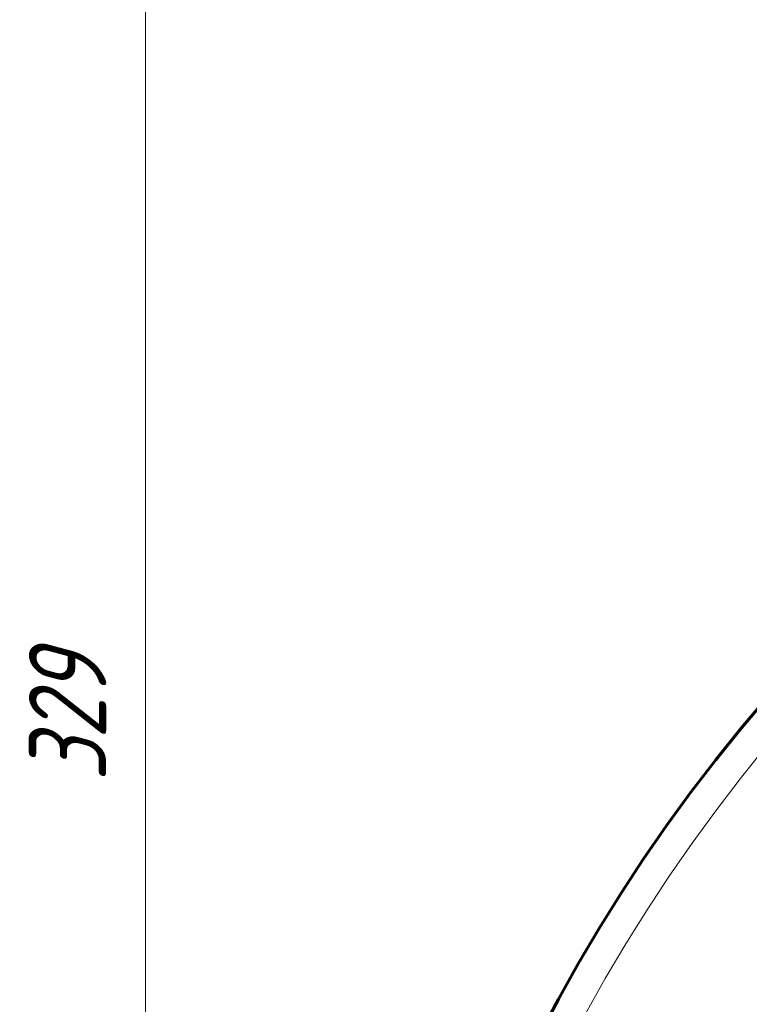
# Model space of a CAD drawing. Header units: millimetres. Extents: x -208 to 689, y -548 to 352.
# Tile 9 of 30: x -208 to -160, y 138 to 202. Entities that reach past the tile are written whole.
import ezdxf

# ---------------------------------------------------------------- set-up
doc = ezdxf.new("R2010")
doc.units = ezdxf.units.MM
doc.linetypes.add('K5LT_BASIC', pattern=[0])
doc.linetypes.add('K5LT_THIN', pattern=[0])
doc.styles.add('KDIMTEXTSTYLE', font='GOST_AU.SHX', dxfattribs={"width": 0.96, "oblique": 15, "height": 5})
doc.styles.add('KTEXTSTYLE', font='GOST_AU.SHX', dxfattribs={"width": 0.96, "height": 5})
doc.dimstyles.new('KDIMSTYLE (1.00)', dxfattribs={"dimtxt": 5, "dimasz": 1, "dimexe": 2, "dimexo": 0, "dimgap": 1, "dimtad": 1, "dimtxsty": 'KDIMTEXTSTYLE', "dimsah": 1, "dimcen": 0, "dimdle": 1, "dimadec": 0, "dimazin": 0, "dimtfac": 0.667, "dimtmove": 0, "dimatfit": 3, "dimfxl": 1, "dimtvp": 1, "dimtolj": 1, "dimtzin": 0, "dimarcsym": 0})

# ---------------------------------------------------------------- blocks, each defined once
blk = doc.blocks.new('D0')
for points in [[(-198.809, 328.147), (-199.467, 333.147), (-200.126, 328.147), (-199.467, 328.647)], [(-199.467, 3), (-198.809, 8), (-199.467, 7.5), (-200.126, 8)]]:
    blk.add_hatch(color=7).paths.add_polyline_path(points)
at = {"color": 7, "linetype": 'K5LT_THIN', "lineweight": 18}
for p, q in [((0, 333.147), (-201.467, 333.147)), ((-200.126, 328.147), (-199.467, 333.147)), ((-199.467, 333.147), (-198.809, 328.147)), ((-199.467, 3), (-199.467, 333.147)), ((-199.467, 328.647), (-200.126, 328.147)), ((-198.809, 328.147), (-199.467, 328.647)), ((-199.467, 3), (-200.126, 8)), ((-200.126, 8), (-199.467, 7.5)), ((-199.467, 7.5), (-198.809, 8)), ((-198.809, 8), (-199.467, 3)), ((3.754, 3), (-201.467, 3))]:
    blk.add_line(p, q, dxfattribs=at)
blk.add_wipeout([(-200.467, 152.526), (-207.603, 152.526), (-207.603, 163.036), (-200.467, 163.036)])
at = {"color": 7, "insert": (-207.002, 152.526), "char_height": 5, "attachment_point": 1, "rotation": 90, "style": 'KTEXTSTYLE'}
blk.add_mtext('\\H3.5;\\W0.965;\\Q15;\\Q15;\\H5.00;329', dxfattribs=at)
blk = doc.blocks.new('KDIMARROW_01')
blk.add_hatch(color=0).paths.add_polyline_path([(0, 0), (-5, 0.658), (-4.5, 0), (-5, -0.658)])
at = {"color": 0, "linetype": 'K5LT_THIN', "lineweight": 18}
for p, q in [((-4.5, 0), (-5, 0.658)), ((-5, 0.658), (0, 0)), ((0, 0), (-5, -0.658)), ((-5, -0.658), (-4.5, 0)), ((0, 0), (-1, 0))]:
    blk.add_line(p, q, dxfattribs=at)

msp = doc.modelspace()

# ---------------------------------------------------------------- linework, layer by layer
at = {"color": 150, "linetype": 'K5LT_BASIC', "lineweight": 60, "true_color": 0x0080ff}
msp.add_circle((-76, 86), 110, dxfattribs=at)
at = {"color": 7, "linetype": 'K5LT_THIN', "lineweight": 18}
msp.add_circle((-76, 86), 108, dxfattribs=at)

# ---------------------------------------------------------------- next in the draw order: dimensions: what is measured, and where the dimension line sits
at = {"color": 7}
dim = msp.add_linear_dim(base=(-199.467, 3), p1=(0, 333.147), p2=(3.754, 3), angle=90, text='\\H5.0;\\W0.965;\\Q15;\\H5.0;\\W0.965;\\Q15;\\Q15;329', dimstyle='KDIMSTYLE (1.00)', override={"dimexo": 0, "dimblk1": 'KDIMARROW_01', "dimblk2": 'KDIMARROW_01', "dimse1": 0, "dimse2": 0, "dimclrt": 7, "dimtolj": 1}, dxfattribs=at)
dim.commit()
dim.dimension.update_dxf_attribs({"geometry": 'D0', "text_midpoint": (-199.467, 158), "dimtype": 160})

doc.saveas('drawing.dxf')
